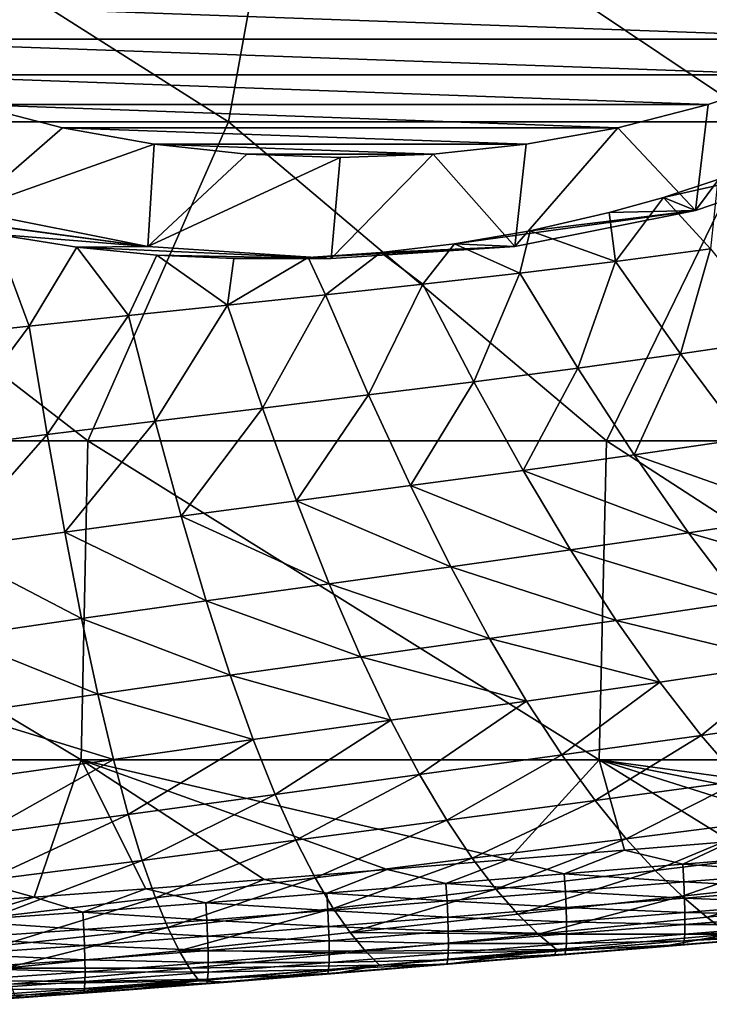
# Model space of a CAD drawing. Header units: metres. Extents: x -59 to 113, y -107 to 107.
# Tile 178 of 192: x 83.44 to 90.28, y -21.39 to -11.63. Entities that reach past the tile are written whole.
import ezdxf

# ---------------------------------------------------------------- set-up
doc = ezdxf.new("R2010")
doc.units = ezdxf.units.M
doc.layers.add('solid_20_382_333_XXX', color=7, linetype='CONTINUOUS')

msp = doc.modelspace()

# ---------------------------------------------------------------- linework, layer by layer
at = {"layer": 'solid_20_382_333_XXX'}
for points in [[(80.016678, -12.644617, -24.681765), (85.512695, -12.644617, -24.992811), (80.525581, -9.482674, -24.69589)], [(85.512695, -12.644617, -24.992811), (86.083389, -9.482674, -25.011505), (80.525581, -9.482674, -24.69589)], [(85.512695, -12.644617, -24.992811), (90.797462, -12.644617, -25.336546), (86.083389, -9.482674, -25.011505)], [(90.797462, -12.644617, -25.336546), (91.425659, -9.482674, -25.360472), (86.083389, -9.482674, -25.011505)], [(80.4114, -11.40981, -54.746181), (92.82444, -11.409853, -53.660179), (91.997803, -11.825211, -53.732502)], [(80.4114, -11.40981, -54.746181), (91.997803, -11.825211, -53.732502), (81.238091, -11.825209, -54.673855)], [(81.238091, -11.825209, -54.673855), (91.997803, -11.825211, -53.732502), (91.143738, -12.180332, -53.807224)], [(81.238091, -11.825209, -54.673855), (91.143738, -12.180332, -53.807224), (82.09227, -12.180369, -54.599125)], [(82.09227, -12.180369, -54.599125), (91.143738, -12.180332, -53.807224), (90.266533, -12.473409, -53.883968)], [(82.09227, -12.180369, -54.599125), (90.266533, -12.473409, -53.883968), (82.969315, -12.47339, -54.522392)], [(91.143738, -12.180332, -53.807224), (91.867981, -12.934314, -52.74004), (90.140427, -13.522974, -52.891182)], [(90.266533, -12.473409, -53.883968), (91.143738, -12.180332, -53.807224), (90.140427, -13.522974, -52.891182)], [(82.969315, -12.47339, -54.522392), (83.865082, -12.702902, -54.444023), (82.921165, -13.522974, -53.522785)], [(82.969315, -12.47339, -54.522392), (90.266533, -12.473409, -53.883968), (89.370819, -12.702903, -53.962334)], [(82.969315, -12.47339, -54.522392), (89.370819, -12.702903, -53.962334), (83.865082, -12.702902, -54.444023)], [(89.370819, -12.702903, -53.962334), (90.266533, -12.473409, -53.883968), (90.140427, -13.522974, -52.891182)], [(78.771957, -15.806561, -24.630569), (84.116295, -15.806561, -24.926331), (80.016678, -12.644617, -24.681765)], [(84.116295, -15.806561, -24.926331), (85.512695, -12.644617, -24.992811), (80.016678, -12.644617, -24.681765)], [(84.116295, -15.806561, -24.926331), (89.260117, -15.806561, -25.252651), (85.512695, -12.644617, -24.992811)], [(89.260117, -15.806561, -25.252651), (90.797462, -12.644617, -25.336546), (85.512695, -12.644617, -24.992811)], [(89.260117, -15.806561, -25.252651), (94.219551, -15.806561, -25.610529), (90.797462, -12.644617, -25.336546)], [(83.865082, -12.702902, -54.444023), (84.77491, -12.867681, -54.364422), (82.921165, -13.522974, -53.522785)], [(83.865082, -12.702902, -54.444023), (89.370819, -12.702903, -53.962334), (88.46096, -12.867686, -54.041935)], [(83.865082, -12.702902, -54.444023), (88.46096, -12.867686, -54.041935), (84.77491, -12.867681, -54.364422)], [(89.370819, -12.702903, -53.962334), (90.140427, -13.522974, -52.891182), (88.351181, -13.880233, -53.047722)], [(88.46096, -12.867686, -54.041935), (89.370819, -12.702903, -53.962334), (88.351181, -13.880233, -53.047722)], [(84.77491, -12.867681, -54.364422), (84.710419, -13.880233, -53.366245), (82.921165, -13.522974, -53.522785)], [(84.77491, -12.867681, -54.364422), (85.694069, -12.966874, -54.284008), (84.710419, -13.880233, -53.366245)], [(84.77491, -12.867681, -54.364422), (88.46096, -12.867686, -54.041935), (87.54184, -12.966873, -54.122349)], [(84.77491, -12.867681, -54.364422), (87.54184, -12.966873, -54.122349), (85.694069, -12.966874, -54.284008)], [(87.54184, -12.966873, -54.122349), (88.46096, -12.867686, -54.041935), (88.351181, -13.880233, -53.047722)], [(85.694069, -12.966874, -54.284008), (86.617958, -13, -54.203178), (84.710419, -13.880233, -53.366245)], [(85.694069, -12.966874, -54.284008), (87.54184, -12.966873, -54.122349), (86.617958, -13, -54.203178)], [(87.54184, -12.966873, -54.122349), (88.351181, -13.880233, -53.047722), (86.5308, -14, -53.206982)], [(86.617958, -13, -54.203178), (87.54184, -12.966873, -54.122349), (86.5308, -14, -53.206982)], [(91.867981, -12.934314, -52.74004), (90.364113, -13.217759, -44.079945), (89.822548, -13.393352, -44.058895)], [(90.140427, -13.522974, -52.891182), (91.867981, -12.934314, -52.74004), (89.822548, -13.393352, -44.058895)], [(86.617958, -13, -54.203178), (86.5308, -14, -53.206982), (84.710419, -13.880233, -53.366245)], [(89.822548, -13.393352, -44.058895), (90.364113, -13.217759, -44.079945), (90.289848, -13.904423, -43.657906)], [(89.286041, -13.544291, -44.049286), (89.822548, -13.393352, -44.058895), (89.348732, -14.029332, -43.720863)], [(90.140427, -13.522974, -52.891182), (89.822548, -13.393352, -44.058895), (89.286041, -13.544291, -44.049286)], [(89.822548, -13.393352, -44.058895), (90.289848, -13.904423, -43.657906), (89.348732, -14.029332, -43.720863)], [(82.921165, -13.522974, -53.522785), (84.710419, -13.880233, -53.366245), (82.314888, -13.556706, -45.120686)], [(84.710419, -13.880233, -53.366245), (82.371674, -13.571552, -45.103119), (82.314888, -13.556706, -45.120686)], [(90.140427, -13.522974, -52.891182), (88.501984, -13.725004, -44.056438), (87.750786, -13.854948, -44.088394)], [(88.351181, -13.880233, -53.047722), (90.140427, -13.522974, -52.891182), (87.750786, -13.854948, -44.088394)], [(90.140427, -13.522974, -52.891182), (89.286041, -13.544291, -44.049286), (88.501984, -13.725004, -44.056438)], [(88.501984, -13.725004, -44.056438), (89.286041, -13.544291, -44.049286), (89.348732, -14.029332, -43.720863)], [(84.710419, -13.880233, -53.366245), (83.196358, -13.75751, -44.861515), (82.371674, -13.571552, -45.103119)], [(83.196358, -13.75751, -44.861515), (83.535675, -14.668869, -44.173183), (82.543823, -14.775014, -44.254089)], [(83.196358, -13.75751, -44.861515), (84.009186, -13.888129, -44.650921), (83.535675, -14.668869, -44.173183)], [(84.710419, -13.880233, -53.366245), (84.009186, -13.888129, -44.650921), (83.196358, -13.75751, -44.861515)], [(87.750786, -13.854948, -44.088394), (88.501984, -13.725004, -44.056438), (88.398178, -14.144627, -43.789379)], [(88.501984, -13.725004, -44.056438), (89.348732, -14.029332, -43.720863), (88.398178, -14.144627, -43.789379)], [(87.023216, -13.941324, -44.144184), (87.750786, -13.854948, -44.088394), (87.439659, -14.254111, -43.861393)], [(88.351181, -13.880233, -53.047722), (87.750786, -13.854948, -44.088394), (87.023216, -13.941324, -44.144184)], [(87.750786, -13.854948, -44.088394), (88.398178, -14.144627, -43.789379), (87.439659, -14.254111, -43.861393)], [(84.009186, -13.888129, -44.650921), (84.521484, -14.56562, -44.092545), (83.535675, -14.668869, -44.173183)], [(84.710419, -13.880233, -53.366245), (86.5308, -14, -53.206982), (84.009186, -13.888129, -44.650921)], [(84.009186, -13.888129, -44.650921), (84.800652, -13.966875, -44.4748), (84.521484, -14.56562, -44.092545)], [(86.5308, -14, -53.206982), (84.800652, -13.966875, -44.4748), (84.009186, -13.888129, -44.650921)], [(88.351181, -13.880233, -53.047722), (87.023216, -13.941324, -44.144184), (86.301437, -13.989019, -44.224758)], [(88.351181, -13.880233, -53.047722), (86.301437, -13.989019, -44.224758), (86.5308, -14, -53.206982)], [(86.301437, -13.989019, -44.224758), (87.023216, -13.941324, -44.144184), (86.473808, -14.359824, -43.936134)], [(87.023216, -13.941324, -44.144184), (87.439659, -14.254111, -43.861393), (86.473808, -14.359824, -43.936134)], [(89.348732, -14.029332, -43.720863), (90.289848, -13.904423, -43.657906), (89.994179, -14.945929, -42.916225)], [(90.289848, -13.904423, -43.657906), (91.000473, -14.796165, -42.877693), (89.994179, -14.945929, -42.916225)], [(84.800652, -13.966875, -44.4748), (85.500969, -14.463183, -44.013294), (84.521484, -14.56562, -44.092545)], [(84.800652, -13.966875, -44.4748), (85.565056, -13.998729, -44.333488), (85.500969, -14.463183, -44.013294)], [(86.5308, -14, -53.206982), (85.565056, -13.998729, -44.333488), (84.800652, -13.966875, -44.4748)], [(86.301437, -13.989019, -44.224758), (86.473808, -14.359824, -43.936134), (85.500969, -14.463183, -44.013294)], [(85.565056, -13.998729, -44.333488), (86.301437, -13.989019, -44.224758), (85.500969, -14.463183, -44.013294)], [(86.5308, -14, -53.206982), (86.301437, -13.989019, -44.224758), (85.565056, -13.998729, -44.333488)], [(88.398178, -14.144627, -43.789379), (89.348732, -14.029332, -43.720863), (88.974396, -15.086097, -42.959476)], [(89.348732, -14.029332, -43.720863), (89.994179, -14.945929, -42.916225), (88.974396, -15.086097, -42.959476)], [(87.439659, -14.254111, -43.861393), (88.398178, -14.144627, -43.789379), (87.942734, -15.220564, -43.005497)], [(88.398178, -14.144627, -43.789379), (88.974396, -15.086097, -42.959476), (87.942734, -15.220564, -43.005497)], [(86.473808, -14.359824, -43.936134), (87.439659, -14.254111, -43.861393), (86.900154, -15.351767, -43.053879)], [(87.439659, -14.254111, -43.861393), (87.942734, -15.220564, -43.005497), (86.900154, -15.351767, -43.053879)], [(85.500969, -14.463183, -44.013294), (86.473808, -14.359824, -43.936134), (85.847343, -15.481641, -43.10474)], [(86.473808, -14.359824, -43.936134), (86.900154, -15.351767, -43.053879), (85.847343, -15.481641, -43.10474)], [(84.521484, -14.56562, -44.092545), (85.500969, -14.463183, -44.013294), (84.785027, -15.612129, -43.158188)], [(85.500969, -14.463183, -44.013294), (85.847343, -15.481641, -43.10474), (84.785027, -15.612129, -43.158188)], [(83.535675, -14.668869, -44.173183), (84.521484, -14.56562, -44.092545), (83.71386, -15.745502, -43.213516)], [(84.521484, -14.56562, -44.092545), (84.785027, -15.612129, -43.158188), (83.71386, -15.745502, -43.213516)], [(82.543823, -14.775014, -44.254089), (83.535675, -14.668869, -44.173183), (82.63446, -15.884404, -43.269108)], [(83.535675, -14.668869, -44.173183), (83.71386, -15.745502, -43.213516), (82.63446, -15.884404, -43.269108)], [(89.994179, -14.945929, -42.916225), (91.000473, -14.796165, -42.877693), (90.620483, -15.785701, -41.995953)], [(88.974396, -15.086097, -42.959476), (89.994179, -14.945929, -42.916225), (89.533836, -15.94556, -42.012928)], [(89.994179, -14.945929, -42.916225), (90.620483, -15.785701, -41.995953), (89.533836, -15.94556, -42.012928)], [(87.942734, -15.220564, -43.005497), (88.974396, -15.086097, -42.959476), (88.431458, -16.099779, -42.031883)], [(88.974396, -15.086097, -42.959476), (89.533836, -15.94556, -42.012928), (88.431458, -16.099779, -42.031883)], [(86.900154, -15.351767, -43.053879), (87.942734, -15.220564, -43.005497), (87.314568, -16.251129, -42.052643)], [(87.942734, -15.220564, -43.005497), (88.431458, -16.099779, -42.031883), (87.314568, -16.251129, -42.052643)], [(85.847343, -15.481641, -43.10474), (86.900154, -15.351767, -43.053879), (86.184212, -16.401943, -42.075569)], [(86.900154, -15.351767, -43.053879), (87.314568, -16.251129, -42.052643), (86.184212, -16.401943, -42.075569)], [(84.785027, -15.612129, -43.158188), (85.847343, -15.481641, -43.10474), (85.041435, -16.554556, -42.101006)], [(85.847343, -15.481641, -43.10474), (86.184212, -16.401943, -42.075569), (85.041435, -16.554556, -42.101006)], [(83.71386, -15.745502, -43.213516), (84.785027, -15.612129, -43.158188), (83.887215, -16.711454, -42.128113)], [(84.785027, -15.612129, -43.158188), (85.041435, -16.554556, -42.101006), (83.887215, -16.711454, -42.128113)], [(78.713303, -18.968506, -24.64216), (84.049835, -18.968506, -24.941128), (78.771957, -15.806561, -24.630569)], [(84.049835, -18.968506, -24.941128), (84.116295, -15.806561, -24.926331), (78.771957, -15.806561, -24.630569)], [(82.63446, -15.884404, -43.269108), (83.71386, -15.745502, -43.213516), (82.722458, -16.875292, -42.154701)], [(83.71386, -15.745502, -43.213516), (83.887215, -16.711454, -42.128113), (82.722458, -16.875292, -42.154701)], [(84.049835, -18.968506, -24.941128), (89.186089, -18.968506, -25.27112), (84.116295, -15.806561, -24.926331)], [(89.186089, -18.968506, -25.27112), (89.260117, -15.806561, -25.252651), (84.116295, -15.806561, -24.926331)], [(89.186089, -18.968506, -25.27112), (94.138062, -18.968506, -25.633183), (89.260117, -15.806561, -25.252651)], [(94.138062, -18.968506, -25.633183), (94.219551, -15.806561, -25.610529), (89.260117, -15.806561, -25.252651)], [(89.533836, -15.94556, -42.012928), (90.620483, -15.785701, -41.995953), (91.223801, -16.542343, -40.945911)], [(88.431458, -16.099779, -42.031883), (89.533836, -15.94556, -42.012928), (90.073135, -16.717947, -40.938011)], [(89.533836, -15.94556, -42.012928), (91.223801, -16.542343, -40.945911), (90.073135, -16.717947, -40.938011)], [(87.314568, -16.251129, -42.052643), (88.431458, -16.099779, -42.031883), (88.902931, -16.888083, -40.931465)], [(88.431458, -16.099779, -42.031883), (90.073135, -16.717947, -40.938011), (88.902931, -16.888083, -40.931465)], [(86.184212, -16.401943, -42.075569), (87.314568, -16.251129, -42.052643), (87.714684, -17.055691, -40.926128)], [(87.314568, -16.251129, -42.052643), (88.902931, -16.888083, -40.931465), (87.714684, -17.055691, -40.926128)], [(85.041435, -16.554556, -42.101006), (86.184212, -16.401943, -42.075569), (86.509712, -17.223282, -40.922363)], [(86.184212, -16.401943, -42.075569), (87.714684, -17.055691, -40.926128), (86.509712, -17.223282, -40.922363)], [(83.887215, -16.711454, -42.128113), (85.041435, -16.554556, -42.101006), (85.28936, -17.393354, -40.920479)], [(85.041435, -16.554556, -42.101006), (86.509712, -17.223282, -40.922363), (85.28936, -17.393354, -40.920479)], [(90.073135, -16.717947, -40.938011), (91.223801, -16.542343, -40.945911), (91.802025, -17.216335, -39.772003)], [(82.722458, -16.875292, -42.154701), (83.887215, -16.711454, -42.128113), (84.054871, -17.568161, -40.919395)], [(83.887215, -16.711454, -42.128113), (85.28936, -17.393354, -40.920479), (84.054871, -17.568161, -40.919395)], [(88.902931, -16.888083, -40.931465), (90.073135, -16.717947, -40.938011), (90.590378, -17.403923, -39.740734)], [(90.073135, -16.717947, -40.938011), (91.802025, -17.216335, -39.772003), (90.590378, -17.403923, -39.740734)], [(82.722458, -16.875292, -42.154701), (84.054871, -17.568161, -40.919395), (82.807381, -17.749666, -40.916405)], [(87.714684, -17.055691, -40.926128), (88.902931, -16.888083, -40.931465), (89.355453, -17.5863, -39.710327)], [(88.902931, -16.888083, -40.931465), (90.590378, -17.403923, -39.740734), (89.355453, -17.5863, -39.710327)], [(86.509712, -17.223282, -40.922363), (87.714684, -17.055691, -40.926128), (88.098976, -17.766457, -39.680557)], [(87.714684, -17.055691, -40.926128), (89.355453, -17.5863, -39.710327), (88.098976, -17.766457, -39.680557)], [(85.28936, -17.393354, -40.920479), (86.509712, -17.223282, -40.922363), (86.822556, -17.946903, -39.651623)], [(86.509712, -17.223282, -40.922363), (88.098976, -17.766457, -39.680557), (86.822556, -17.946903, -39.651623)], [(84.054871, -17.568161, -40.919395), (85.28936, -17.393354, -40.920479), (85.527786, -18.130127, -39.62368)], [(85.28936, -17.393354, -40.920479), (86.822556, -17.946903, -39.651623), (85.527786, -18.130127, -39.62368)], [(89.355453, -17.5863, -39.710327), (90.590378, -17.403923, -39.740734), (91.084152, -18.006882, -38.435692)], [(82.807381, -17.749666, -40.916405), (84.054871, -17.568161, -40.919395), (84.216133, -18.317774, -39.595398)], [(84.054871, -17.568161, -40.919395), (85.527786, -18.130127, -39.62368), (84.216133, -18.317774, -39.595398)], [(88.098976, -17.766457, -39.680557), (89.355453, -17.5863, -39.710327), (89.787758, -18.197706, -38.382477)], [(89.355453, -17.5863, -39.710327), (91.084152, -18.006882, -38.435692), (89.787758, -18.197706, -38.382477)], [(82.807381, -17.749666, -40.916405), (84.216133, -18.317774, -39.595398), (82.888969, -18.510529, -39.563747)], [(86.822556, -17.946903, -39.651623), (88.098976, -17.766457, -39.680557), (88.466362, -18.386574, -38.329353)], [(88.098976, -17.766457, -39.680557), (89.787758, -18.197706, -38.382477), (88.466362, -18.386574, -38.329353)], [(85.527786, -18.130127, -39.62368), (86.822556, -17.946903, -39.651623), (87.121834, -18.575901, -38.276318)], [(86.822556, -17.946903, -39.651623), (88.466362, -18.386574, -38.329353), (87.121834, -18.575901, -38.276318)], [(89.787758, -18.197706, -38.382477), (91.084152, -18.006882, -38.435692), (90.198471, -18.726221, -36.962906)], [(91.084152, -18.006882, -38.435692), (91.552925, -18.530823, -37.038406), (90.198471, -18.726221, -36.962906)], [(84.216133, -18.317774, -39.595398), (85.527786, -18.130127, -39.62368), (85.756012, -18.768053, -38.223328)], [(85.527786, -18.130127, -39.62368), (87.121834, -18.575901, -38.276318), (85.756012, -18.768053, -38.223328)], [(88.466362, -18.386574, -38.329353), (89.787758, -18.197706, -38.382477), (88.81562, -18.919872, -36.886974)], [(89.787758, -18.197706, -38.382477), (90.198471, -18.726221, -36.962906), (88.81562, -18.919872, -36.886974)], [(82.888969, -18.510529, -39.563747), (84.216133, -18.317774, -39.595398), (84.370605, -18.963861, -38.168896)], [(84.216133, -18.317774, -39.595398), (85.756012, -18.768053, -38.223328), (84.370605, -18.963861, -38.168896)], [(87.121834, -18.575901, -38.276318), (88.466362, -18.386574, -38.329353), (87.406494, -19.114071, -36.810459)], [(88.466362, -18.386574, -38.329353), (88.81562, -18.919872, -36.886974), (87.406494, -19.114071, -36.810459)], [(82.888969, -18.510529, -39.563747), (84.370605, -18.963861, -38.168896), (82.967186, -19.162384, -38.109871)], [(90.198471, -18.726221, -36.962906), (91.552925, -18.530823, -37.038406), (90.586159, -19.177938, -35.468819)], [(85.756012, -18.768053, -38.223328), (87.121834, -18.575901, -38.276318), (85.973206, -19.311039, -36.733181)], [(87.121834, -18.575901, -38.276318), (87.406494, -19.114071, -36.810459), (85.973206, -19.311039, -36.733181)], [(88.81562, -18.919872, -36.886974), (90.198471, -18.726221, -36.962906), (89.145493, -19.372612, -35.370468)], [(90.198471, -18.726221, -36.962906), (90.586159, -19.177938, -35.468819), (89.145493, -19.372612, -35.370468)], [(84.370605, -18.963861, -38.168896), (85.756012, -18.768053, -38.223328), (84.517708, -19.510717, -36.653618)], [(85.756012, -18.768053, -38.223328), (85.973206, -19.311039, -36.733181), (84.517708, -19.510717, -36.653618)], [(87.406494, -19.114071, -36.810459), (88.81562, -18.919872, -36.886974), (87.675468, -19.567863, -35.270947)], [(88.81562, -18.919872, -36.886974), (89.145493, -19.372612, -35.370468), (87.675468, -19.567863, -35.270947)], [(78.713303, -18.968506, -24.64216), (82.537354, -20.40003, -24.860743), (83.585945, -20.328688, -24.92207)], [(78.713303, -18.968506, -24.64216), (83.585945, -20.328688, -24.92207), (84.049835, -18.968506, -24.941128)], [(82.967186, -19.162384, -38.109871), (84.370605, -18.963861, -38.168896), (83.041809, -19.710426, -36.568707)], [(84.370605, -18.963861, -38.168896), (84.517708, -19.510717, -36.653618), (83.041809, -19.710426, -36.568707)], [(84.049835, -18.968506, -24.941128), (83.585945, -20.328688, -24.92207), (84.690544, -20.247026, -24.988447)], [(84.049835, -18.968506, -24.941128), (84.690544, -20.247026, -24.988447), (85.863754, -20.154902, -25.060999)], [(84.049835, -18.968506, -24.941128), (85.863754, -20.154902, -25.060999), (87.084747, -20.054985, -25.138815)], [(84.049835, -18.968506, -24.941128), (87.084747, -20.054985, -25.138815), (88.286049, -19.957138, -25.217766)], [(84.049835, -18.968506, -24.941128), (88.286049, -19.957138, -25.217766), (89.186089, -18.968506, -25.27112)], [(89.186089, -18.968506, -25.27112), (88.286049, -19.957138, -25.217766), (89.43634, -19.863317, -25.295637)], [(89.186089, -18.968506, -25.27112), (89.43634, -19.863317, -25.295637), (90.496346, -19.777185, -25.369417)], [(89.186089, -18.968506, -25.27112), (90.496346, -19.777185, -25.369417), (91.488518, -19.695951, -25.440262)], [(89.186089, -18.968506, -25.27112), (91.488518, -19.695951, -25.440262), (92.422707, -19.618637, -25.508577)], [(89.186089, -18.968506, -25.27112), (92.422707, -19.618637, -25.508577), (93.362465, -19.539255, -25.578894)], [(89.186089, -18.968506, -25.27112), (93.362465, -19.539255, -25.578894), (94.138062, -18.968506, -25.633183)], [(85.973206, -19.311039, -36.733181), (87.406494, -19.114071, -36.810459), (86.17849, -19.76577, -35.169998)], [(87.406494, -19.114071, -36.810459), (87.675468, -19.567863, -35.270947), (86.17849, -19.76577, -35.169998)], [(89.145493, -19.372612, -35.370468), (90.586159, -19.177938, -35.468819), (89.454781, -19.751783, -33.797516)], [(90.586159, -19.177938, -35.468819), (90.949455, -19.559612, -33.917927), (89.454781, -19.751783, -33.797516)], [(84.517708, -19.510717, -36.653618), (85.973206, -19.311039, -36.733181), (84.656776, -19.965422, -35.06617)], [(85.973206, -19.311039, -36.733181), (86.17849, -19.76577, -35.169998), (84.656776, -19.965422, -35.06617)], [(87.675468, -19.567863, -35.270947), (89.145493, -19.372612, -35.370468), (87.927757, -19.944517, -33.675419)], [(89.145493, -19.372612, -35.370468), (89.454781, -19.751783, -33.797516), (87.927757, -19.944517, -33.675419)], [(83.041809, -19.710426, -36.568707), (84.517708, -19.510717, -36.653618), (83.112411, -20.162457, -34.956654)], [(84.517708, -19.510717, -36.653618), (84.656776, -19.965422, -35.06617), (83.112411, -20.162457, -34.956654)], [(86.17849, -19.76577, -35.169998), (87.675468, -19.567863, -35.270947), (86.371048, -20.139767, -33.551323)], [(87.675468, -19.567863, -35.270947), (87.927757, -19.944517, -33.675419), (86.371048, -20.139767, -33.551323)], [(89.454781, -19.751783, -33.797516), (90.949455, -19.559612, -33.917927), (89.742798, -20.06514, -32.182983)], [(90.949455, -19.559612, -33.917927), (91.287529, -19.878693, -32.324696), (89.742798, -20.06514, -32.182983)], [(84.656776, -19.965422, -35.06617), (86.17849, -19.76577, -35.169998), (84.787193, -20.335884, -33.423931)], [(86.17849, -19.76577, -35.169998), (86.371048, -20.139767, -33.551323), (84.787193, -20.335884, -33.423931)], [(87.927757, -19.944517, -33.675419), (89.454781, -19.751783, -33.797516), (88.162781, -20.252089, -32.03912)], [(89.454781, -19.751783, -33.797516), (89.742798, -20.06514, -32.182983), (88.162781, -20.252089, -32.03912)], [(90.496346, -19.777185, -25.369417), (89.43634, -19.863317, -25.295637), (90.014305, -20.003849, -25.354836)], [(90.496346, -19.777185, -25.369417), (90.014305, -20.003849, -25.354836), (91.201546, -19.907766, -25.439003)], [(89.43634, -19.863317, -25.295637), (88.286049, -19.957138, -25.217766), (88.840042, -20.098585, -25.273993)], [(89.43634, -19.863317, -25.295637), (88.840042, -20.098585, -25.273993), (90.014305, -20.003849, -25.354836)], [(89.742798, -20.06514, -32.182983), (91.287529, -19.878693, -32.324696), (90.009315, -20.321211, -30.538855)], [(91.287529, -19.878693, -32.324696), (91.600105, -20.14336, -30.700289), (90.009315, -20.321211, -30.538855)], [(91.201546, -19.907766, -25.439003), (90.014305, -20.003849, -25.354836), (91.212212, -20.08386, -25.492546)], [(83.112411, -20.162457, -34.956654), (84.656776, -19.965422, -35.06617), (83.178574, -20.527054, -33.290798)], [(84.656776, -19.965422, -35.06617), (84.787193, -20.335884, -33.423931), (83.178574, -20.527054, -33.290798)], [(86.371048, -20.139767, -33.551323), (87.927757, -19.944517, -33.675419), (86.55043, -20.441414, -31.892776)], [(87.927757, -19.944517, -33.675419), (88.162781, -20.252089, -32.03912), (86.55043, -20.441414, -31.892776)], [(88.286049, -19.957138, -25.217766), (87.084747, -20.054985, -25.138815), (87.667282, -20.193449, -25.195601)], [(88.286049, -19.957138, -25.217766), (87.667282, -20.193449, -25.195601), (88.840042, -20.098585, -25.273993)], [(90.014305, -20.003849, -25.354836), (88.840042, -20.098585, -25.273993), (90.024979, -20.179358, -25.407881)], [(90.014305, -20.003849, -25.354836), (90.024979, -20.179358, -25.407881), (91.212212, -20.08386, -25.492546)], [(87.084747, -20.054985, -25.138815), (85.863754, -20.154902, -25.060999), (86.484718, -20.289555, -25.118885)], [(87.084747, -20.054985, -25.138815), (86.484718, -20.289555, -25.118885), (87.667282, -20.193449, -25.195601)], [(88.840042, -20.098585, -25.273993), (87.667282, -20.193449, -25.195601), (88.85083, -20.273516, -25.326565)], [(88.162781, -20.252089, -32.03912), (89.742798, -20.06514, -32.182983), (88.380371, -20.499477, -30.37487)], [(89.742798, -20.06514, -32.182983), (90.009315, -20.321211, -30.538855), (88.380371, -20.499477, -30.37487)], [(88.840042, -20.098585, -25.273993), (88.85083, -20.273516, -25.326565), (90.024979, -20.179358, -25.407881)], [(91.212212, -20.08386, -25.492546), (90.024979, -20.179358, -25.407881), (91.219452, -20.244308, -25.575855)], [(85.863754, -20.154902, -25.060999), (84.690544, -20.247026, -24.988447), (85.285439, -20.385643, -25.043394)], [(84.787193, -20.335884, -33.423931), (86.371048, -20.139767, -33.551323), (84.908615, -20.630899, -31.742847)], [(86.371048, -20.139767, -33.551323), (86.55043, -20.441414, -31.892776), (84.908615, -20.630899, -31.742847)], [(85.863754, -20.154902, -25.060999), (85.285439, -20.385643, -25.043394), (86.484718, -20.289555, -25.118885)], [(87.667282, -20.193449, -25.195601), (86.484718, -20.289555, -25.118885), (87.678177, -20.367811, -25.247715)], [(87.667282, -20.193449, -25.195601), (87.678177, -20.367811, -25.247715), (88.85083, -20.273516, -25.326565)], [(90.024979, -20.179358, -25.407881), (88.85083, -20.273516, -25.326565), (90.032333, -20.339401, -25.490501)], [(90.009315, -20.321211, -30.538855), (91.600105, -20.14336, -30.700289), (90.254333, -20.528515, -28.87542)], [(90.024979, -20.179358, -25.407881), (90.032333, -20.339401, -25.490501), (91.219452, -20.244308, -25.575855)], [(91.600105, -20.14336, -30.700289), (91.887154, -20.361776, -29.053907), (90.254333, -20.528515, -28.87542)], [(84.690544, -20.247026, -24.988447), (83.585945, -20.328688, -24.92207), (84.066872, -20.478104, -24.968992)], [(84.690544, -20.247026, -24.988447), (84.066872, -20.478104, -24.968992), (85.285439, -20.385643, -25.043394)], [(86.484718, -20.289555, -25.118885), (85.285439, -20.385643, -25.043394), (86.495636, -20.463369, -25.170546)], [(86.484718, -20.289555, -25.118885), (86.495636, -20.463369, -25.170546), (87.678177, -20.367811, -25.247715)], [(86.55043, -20.441414, -31.892776), (88.162781, -20.252089, -32.03912), (86.71653, -20.679991, -30.208019)], [(88.162781, -20.252089, -32.03912), (88.380371, -20.499477, -30.37487), (86.71653, -20.679991, -30.208019)], [(88.85083, -20.273516, -25.326565), (87.678177, -20.367811, -25.247715), (88.858376, -20.433159, -25.408533)], [(88.85083, -20.273516, -25.326565), (88.858376, -20.433159, -25.408533), (90.032333, -20.339401, -25.490501)], [(91.219452, -20.244308, -25.575855), (90.032333, -20.339401, -25.490501), (91.223259, -20.386003, -25.68549)], [(83.585945, -20.328688, -24.92207), (82.537354, -20.40003, -24.860743), (82.825638, -20.564224, -24.895519)], [(83.585945, -20.328688, -24.92207), (82.825638, -20.564224, -24.895519), (84.066872, -20.478104, -24.968992)], [(83.178574, -20.527054, -33.290798), (84.787193, -20.335884, -33.423931), (83.240089, -20.813602, -31.587315)], [(84.787193, -20.335884, -33.423931), (84.908615, -20.630899, -31.742847), (83.240089, -20.813602, -31.587315)], [(85.285439, -20.385643, -25.043394), (84.066872, -20.478104, -24.968992), (85.296089, -20.558949, -25.094595)], [(85.285439, -20.385643, -25.043394), (85.296089, -20.558949, -25.094595), (86.495636, -20.463369, -25.170546)], [(87.678177, -20.367811, -25.247715), (86.495636, -20.463369, -25.170546), (87.685913, -20.527056, -25.329048)], [(87.678177, -20.367811, -25.247715), (87.685913, -20.527056, -25.329048), (88.858376, -20.433159, -25.408533)], [(88.380371, -20.499477, -30.37487), (90.009315, -20.321211, -30.538855), (88.580544, -20.695566, -28.694067)], [(90.009315, -20.321211, -30.538855), (90.254333, -20.528515, -28.87542), (88.580544, -20.695566, -28.694067)], [(90.032333, -20.339401, -25.490501), (88.858376, -20.433159, -25.408533), (90.036339, -20.480902, -25.599314)], [(90.032333, -20.339401, -25.490501), (90.036339, -20.480902, -25.599314), (91.223259, -20.386003, -25.68549)], [(91.223259, -20.386003, -25.68549), (90.036339, -20.480902, -25.599314), (91.223625, -20.505844, -25.818016)], [(90.254333, -20.528515, -28.87542), (91.887154, -20.361776, -29.053907), (90.478539, -20.69525, -27.196676)], [(84.066872, -20.478104, -24.968992), (82.825638, -20.564224, -24.895519), (84.076683, -20.650974, -25.019728)], [(84.066872, -20.478104, -24.968992), (84.076683, -20.650974, -25.019728), (85.296089, -20.558949, -25.094595)], [(84.908615, -20.630899, -31.742847), (86.55043, -20.441414, -31.892776), (85.021011, -20.860167, -30.037411)], [(86.55043, -20.441414, -31.892776), (86.71653, -20.679991, -30.208019), (85.021011, -20.860167, -30.037411)], [(86.495636, -20.463369, -25.170546), (85.296089, -20.558949, -25.094595), (86.503479, -20.622232, -25.251251)], [(86.495636, -20.463369, -25.170546), (86.503479, -20.622232, -25.251251), (87.685913, -20.527056, -25.329048)], [(88.858376, -20.433159, -25.408533), (87.685913, -20.527056, -25.329048), (88.862648, -20.574453, -25.516558)], [(88.858376, -20.433159, -25.408533), (88.862648, -20.574453, -25.516558), (90.036339, -20.480902, -25.599314)], [(90.036339, -20.480902, -25.599314), (88.862648, -20.574453, -25.516558), (90.036995, -20.600777, -25.73093)], [(90.036339, -20.480902, -25.599314), (90.036995, -20.600777, -25.73093), (91.223625, -20.505844, -25.818016)], [(82.825638, -20.564224, -24.895519), (82.834114, -20.736729, -24.945797), (84.076683, -20.650974, -25.019728)], [(85.296089, -20.558949, -25.094595), (84.076683, -20.650974, -25.019728), (85.30378, -20.717463, -25.174675)], [(85.296089, -20.558949, -25.094595), (85.30378, -20.717463, -25.174675), (86.503479, -20.622232, -25.251251)], [(87.685913, -20.527056, -25.329048), (86.503479, -20.622232, -25.251251), (87.690453, -20.668148, -25.43631)], [(86.71653, -20.679991, -30.208019), (88.380371, -20.499477, -30.37487), (88.580544, -20.695566, -28.694067)], [(87.685913, -20.527056, -25.329048), (87.690453, -20.668148, -25.43631), (88.862648, -20.574453, -25.516558)], [(88.862648, -20.574453, -25.516558), (87.690453, -20.668148, -25.43631), (88.86364, -20.694345, -25.647303)], [(88.580544, -20.695566, -28.694067), (90.254333, -20.528515, -28.87542), (90.478539, -20.69525, -27.196676)], [(88.862648, -20.574453, -25.516558), (88.86364, -20.694345, -25.647303), (90.036995, -20.600777, -25.73093)], [(91.223625, -20.505844, -25.818016), (90.036995, -20.600777, -25.73093), (91.220543, -20.600725, -25.969997)], [(84.076683, -20.650974, -25.019728), (82.834114, -20.736729, -24.945797), (84.083679, -20.809195, -25.099192)], [(83.240089, -20.813602, -31.587315), (84.908615, -20.630899, -31.742847), (83.296967, -21.032312, -29.861485)], [(84.908615, -20.630899, -31.742847), (85.021011, -20.860167, -30.037411), (83.296967, -21.032312, -29.861485)], [(84.076683, -20.650974, -25.019728), (84.083679, -20.809195, -25.099192), (85.30378, -20.717463, -25.174675)], [(85.021011, -20.860167, -30.037411), (86.71653, -20.679991, -30.208019), (86.869385, -20.864777, -28.509563)], [(86.503479, -20.622232, -25.251251), (85.30378, -20.717463, -25.174675), (86.508209, -20.76313, -25.357756)], [(86.503479, -20.622232, -25.251251), (86.508209, -20.76313, -25.357756), (87.690453, -20.668148, -25.43631)], [(87.690453, -20.668148, -25.43631), (86.508209, -20.76313, -25.357756), (87.691772, -20.788048, -25.566204)], [(86.71653, -20.679991, -30.208019), (88.580544, -20.695566, -28.694067), (86.869385, -20.864777, -28.509563)], [(87.690453, -20.668148, -25.43631), (87.691772, -20.788048, -25.566204), (88.86364, -20.694345, -25.647303)], [(90.036995, -20.600777, -25.73093), (88.86364, -20.694345, -25.647303), (90.034264, -20.695946, -25.881966)], [(91.213989, -20.667542, -26.137997), (90.028152, -20.763329, -26.049034), (91.203979, -20.703192, -26.318579)], [(90.034264, -20.695946, -25.881966), (90.028152, -20.763329, -26.049034), (91.213989, -20.667542, -26.137997)], [(91.220543, -20.600725, -25.969997), (90.034264, -20.695946, -25.881966), (91.213989, -20.667542, -26.137997)], [(90.036995, -20.600777, -25.73093), (90.034264, -20.695946, -25.881966), (91.220543, -20.600725, -25.969997)], [(82.834114, -20.736729, -24.945797), (82.839966, -20.894709, -25.024664), (84.083679, -20.809195, -25.099192)], [(85.30378, -20.717463, -25.174675), (84.083679, -20.809195, -25.099192), (85.308456, -20.858194, -25.280432)], [(85.30378, -20.717463, -25.174675), (85.308456, -20.858194, -25.280432), (86.508209, -20.76313, -25.357756)], [(86.508209, -20.76313, -25.357756), (85.308456, -20.858194, -25.280432), (86.509789, -20.883051, -25.486813)], [(86.508209, -20.76313, -25.357756), (86.509789, -20.883051, -25.486813), (87.691772, -20.788048, -25.566204)], [(86.869385, -20.864777, -28.509563), (88.580544, -20.695566, -28.694067), (88.763908, -20.84894, -27.002798)], [(88.86364, -20.694345, -25.647303), (87.691772, -20.788048, -25.566204), (88.861305, -20.789776, -25.797428)], [(88.580544, -20.695566, -28.694067), (90.478539, -20.69525, -27.196676), (88.763908, -20.84894, -27.002798)], [(88.763908, -20.84894, -27.002798), (90.478539, -20.69525, -27.196676), (89.794632, -20.82078, -26.401749)], [(90.028152, -20.763329, -26.049034), (88.855637, -20.857683, -25.963594), (90.018623, -20.799847, -26.228748)], [(88.861305, -20.789776, -25.797428), (88.855637, -20.857683, -25.963594), (90.028152, -20.763329, -26.049034)], [(88.86364, -20.694345, -25.647303), (88.861305, -20.789776, -25.797428), (90.034264, -20.695946, -25.881966)], [(90.034264, -20.695946, -25.881966), (88.861305, -20.789776, -25.797428), (90.028152, -20.763329, -26.049034)], [(90.478539, -20.69525, -27.196676), (91.103745, -20.712858, -26.501438), (89.794632, -20.82078, -26.401749)], [(90.018623, -20.799847, -26.228748), (89.794632, -20.82078, -26.401749), (91.103745, -20.712858, -26.501438)], [(91.203979, -20.703192, -26.318579), (90.018623, -20.799847, -26.228748), (91.103745, -20.712858, -26.501438)], [(90.028152, -20.763329, -26.049034), (90.018623, -20.799847, -26.228748), (91.203979, -20.703192, -26.318579)], [(84.083679, -20.809195, -25.099192), (82.839966, -20.894709, -25.024664), (84.08783, -20.949793, -25.20422)], [(83.296967, -21.032312, -29.861485), (85.021011, -20.860167, -30.037411), (85.12442, -21.033409, -28.321232)], [(84.083679, -20.809195, -25.099192), (84.08783, -20.949793, -25.20422), (85.308456, -20.858194, -25.280432)], [(85.308456, -20.858194, -25.280432), (84.08783, -20.949793, -25.20422), (85.310097, -20.978148, -25.408663)], [(85.021011, -20.860167, -30.037411), (86.869385, -20.864777, -28.509563), (85.12442, -21.033409, -28.321232)], [(85.12442, -21.033409, -28.321232), (86.869385, -20.864777, -28.509563), (87.009476, -21.004816, -26.805593)], [(85.308456, -20.858194, -25.280432), (85.310097, -20.978148, -25.408663), (86.509789, -20.883051, -25.486813)], [(86.509789, -20.883051, -25.486813), (85.310097, -20.978148, -25.408663), (86.508179, -20.978979, -25.635174)], [(86.509789, -20.883051, -25.486813), (86.508179, -20.978979, -25.635174), (87.689827, -20.883724, -25.715443)], [(87.689827, -20.883724, -25.715443), (86.508179, -20.978979, -25.635174), (87.684593, -20.952137, -25.880732)], [(87.691772, -20.788048, -25.566204), (86.509789, -20.883051, -25.486813), (87.689827, -20.883724, -25.715443)], [(86.869385, -20.864777, -28.509563), (88.763908, -20.84894, -27.002798), (87.009476, -21.004816, -26.805593)], [(87.009476, -21.004816, -26.805593), (88.763908, -20.84894, -27.002798), (87.648048, -20.996544, -26.244999)], [(88.763908, -20.84894, -27.002798), (88.744255, -20.906748, -26.324024), (87.648048, -20.996544, -26.244999)], [(88.855637, -20.857683, -25.963594), (87.684593, -20.952137, -25.880732), (88.846603, -20.895014, -26.142467)], [(87.689827, -20.883724, -25.715443), (87.684593, -20.952137, -25.880732), (88.855637, -20.857683, -25.963594)], [(87.691772, -20.788048, -25.566204), (87.689827, -20.883724, -25.715443), (88.861305, -20.789776, -25.797428)], [(88.861305, -20.789776, -25.797428), (87.689827, -20.883724, -25.715443), (88.855637, -20.857683, -25.963594)], [(88.846603, -20.895014, -26.142467), (88.744255, -20.906748, -26.324024), (89.794632, -20.82078, -26.401749)], [(88.763908, -20.84894, -27.002798), (89.794632, -20.82078, -26.401749), (88.744255, -20.906748, -26.324024)], [(90.018623, -20.799847, -26.228748), (88.846603, -20.895014, -26.142467), (89.794632, -20.82078, -26.401749)], [(88.855637, -20.857683, -25.963594), (88.846603, -20.895014, -26.142467), (90.018623, -20.799847, -26.228748)], [(82.839966, -20.894709, -25.024664), (82.843185, -21.035206, -25.128996), (84.08783, -20.949793, -25.20422)], [(84.08783, -20.949793, -25.20422), (82.843185, -21.035206, -25.128996), (84.089111, -21.069792, -25.331652)], [(84.08783, -20.949793, -25.20422), (84.089111, -21.069792, -25.331652), (85.310097, -20.978148, -25.408663)], [(85.310097, -20.978148, -25.408663), (84.089111, -21.069792, -25.331652), (85.308647, -21.074335, -25.556162)], [(85.310097, -20.978148, -25.408663), (85.308647, -21.074335, -25.556162), (86.508179, -20.978979, -25.635174)], [(86.508179, -20.978979, -25.635174), (85.308647, -21.074335, -25.556162), (86.503334, -21.047899, -25.799595)], [(87.684593, -20.952137, -25.880732), (86.503334, -21.047899, -25.799595), (87.676033, -20.990252, -26.058779)], [(86.508179, -20.978979, -25.635174), (86.503334, -21.047899, -25.799595), (87.684593, -20.952137, -25.880732)], [(87.676033, -20.990252, -26.058779), (87.648048, -20.996544, -26.244999), (88.744255, -20.906748, -26.324024)], [(88.846603, -20.895014, -26.142467), (87.676033, -20.990252, -26.058779), (88.744255, -20.906748, -26.324024)], [(87.684593, -20.952137, -25.880732), (87.676033, -20.990252, -26.058779), (88.846603, -20.895014, -26.142467)], [(82.843185, -21.035206, -25.128996), (82.843758, -21.155262, -25.255672), (84.089111, -21.069792, -25.331652)], [(84.089111, -21.069792, -25.331652), (82.843758, -21.155262, -25.255672), (84.087486, -21.16622, -25.478323)], [(83.296967, -21.032312, -29.861485), (85.12442, -21.033409, -28.321232), (83.349243, -21.193426, -28.127949)], [(83.349243, -21.193426, -28.127949), (85.12442, -21.033409, -28.321232), (85.219223, -21.160208, -26.604551)], [(84.089111, -21.069792, -25.331652), (84.087486, -21.16622, -25.478323), (85.308647, -21.074335, -25.556162)], [(85.308647, -21.074335, -25.556162), (84.087486, -21.16622, -25.478323), (85.30407, -21.143759, -25.71973)], [(85.12442, -21.033409, -28.321232), (87.009476, -21.004816, -26.805593), (85.219223, -21.160208, -26.604551)], [(85.219223, -21.160208, -26.604551), (87.009476, -21.004816, -26.805593), (85.504585, -21.170755, -26.096643)], [(86.503334, -21.047899, -25.799595), (85.30407, -21.143759, -25.71973), (86.495216, -21.086802, -25.976826)], [(85.308647, -21.074335, -25.556162), (85.30407, -21.143759, -25.71973), (86.503334, -21.047899, -25.799595)], [(87.009476, -21.004816, -26.805593), (86.564331, -21.08534, -26.16897), (85.504585, -21.170755, -26.096643)], [(87.676033, -20.990252, -26.058779), (86.495216, -21.086802, -25.976826), (87.648048, -20.996544, -26.244999)], [(86.503334, -21.047899, -25.799595), (86.495216, -21.086802, -25.976826), (87.676033, -20.990252, -26.058779)], [(86.495216, -21.086802, -25.976826), (86.564331, -21.08534, -26.16897), (87.648048, -20.996544, -26.244999)], [(87.009476, -21.004816, -26.805593), (87.648048, -20.996544, -26.244999), (86.564331, -21.08534, -26.16897)], [(82.843758, -21.155262, -25.255672), (82.84166, -21.251917, -25.401566), (84.087486, -21.16622, -25.478323)], [(84.087486, -21.16622, -25.478323), (82.84166, -21.251917, -25.401566), (84.082924, -21.236103, -25.641073)], [(83.349243, -21.193426, -28.127949), (85.219223, -21.160208, -26.604551), (83.397163, -21.30711, -26.398861)], [(83.397163, -21.30711, -26.398861), (85.219223, -21.160208, -26.604551), (83.485191, -21.324207, -25.964855)], [(85.219223, -21.160208, -26.604551), (84.47905, -21.250639, -26.028708), (83.485191, -21.324207, -25.964855)], [(85.30407, -21.143759, -25.71973), (84.082924, -21.236103, -25.641073), (85.296326, -21.18343, -25.89616)], [(84.087486, -21.16622, -25.478323), (84.082924, -21.236103, -25.641073), (85.30407, -21.143759, -25.71973)], [(85.219223, -21.160208, -26.604551), (85.504585, -21.170755, -26.096643), (84.47905, -21.250639, -26.028708)], [(85.296326, -21.18343, -25.89616), (84.47905, -21.250639, -26.028708), (85.504585, -21.170755, -26.096643)], [(86.495216, -21.086802, -25.976826), (85.296326, -21.18343, -25.89616), (85.504585, -21.170755, -26.096643)], [(85.30407, -21.143759, -25.71973), (85.296326, -21.18343, -25.89616), (86.495216, -21.086802, -25.976826)], [(86.495216, -21.086802, -25.976826), (85.504585, -21.170755, -26.096643), (86.564331, -21.08534, -26.16897)], [(84.082924, -21.236103, -25.641073), (82.836891, -21.322208, -25.563553), (84.075394, -21.276463, -25.816742)], [(82.84166, -21.251917, -25.401566), (82.836891, -21.322208, -25.563553), (84.082924, -21.236103, -25.641073)], [(84.075394, -21.276463, -25.816742), (83.485191, -21.324207, -25.964855), (84.47905, -21.250639, -26.028708)], [(85.296326, -21.18343, -25.89616), (84.075394, -21.276463, -25.816742), (84.47905, -21.250639, -26.028708)], [(84.082924, -21.236103, -25.641073), (84.075394, -21.276463, -25.816742), (85.296326, -21.18343, -25.89616)], [(83.397163, -21.30711, -26.398861), (83.485191, -21.324207, -25.964855), (82.506508, -21.391834, -25.903681)], [(82.82943, -21.363176, -25.738512), (82.506508, -21.391834, -25.903681), (83.485191, -21.324207, -25.964855)], [(84.075394, -21.276463, -25.816742), (82.82943, -21.363176, -25.738512), (83.485191, -21.324207, -25.964855)], [(82.836891, -21.322208, -25.563553), (82.82943, -21.363176, -25.738512), (84.075394, -21.276463, -25.816742)]]:
    msp.add_3dface(points, dxfattribs=at)

doc.saveas('drawing.dxf')
